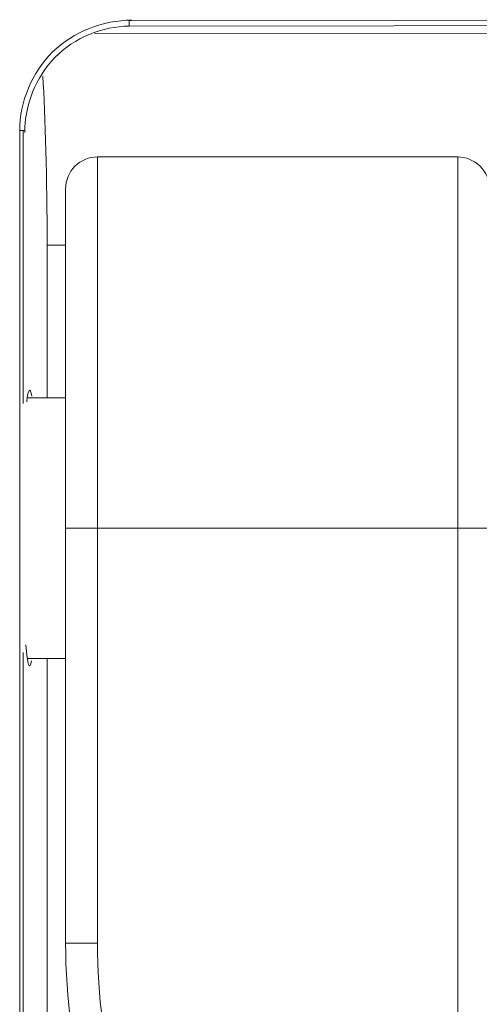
# Model space of a CAD drawing. Header units: centimetres. Extents: x -30 to 30, y -78 to 83.
# Tile 32 of 86: x -2.376 to -2.069, y -3.117 to -2.46. Entities that reach past the tile are written whole.
import ezdxf

# ---------------------------------------------------------------- set-up
doc = ezdxf.new("R2010")
doc.units = ezdxf.units.CM
doc.header["$MEASUREMENT"] = 0
doc.layers.add('LAYER_19952', color=7, linetype='Continuous')

msp = doc.modelspace()

# ---------------------------------------------------------------- linework, layer by layer
at = {"layer": 'LAYER_19952', "lineweight": 9}
for points in [[(-2.3008, -2.46069), (-2.31974, -2.46071), (-2.33956, -2.46824), (-2.3535, -2.48189), (-2.36743, -2.49553), (-2.37551, -2.51529), (-2.37551, -2.5342)], [(-2.37211, -2.53553), (-2.37211, -2.51757), (-2.36494, -2.49877), (-2.35198, -2.48555), (-2.33904, -2.47235), (-2.32033, -2.4647), (-2.3024, -2.46468)], [(-2.32362, -2.55188), (-2.32924, -2.55188), (-2.33464, -2.55411), (-2.33862, -2.55809), (-2.34259, -2.56207), (-2.34483, -2.56746), (-2.34483, -2.57309)], [(-2.062, -2.57309), (-2.062, -2.56746), (-2.06423, -2.56207), (-2.06821, -2.55809), (-2.0722, -2.55411), (-2.07759, -2.55188), (-2.08321, -2.55188)]]:
    msp.add_open_spline(points, degree=3, knots=[0, 0, 0, 0, 0.5, 0.5, 0.5, 1, 1, 1, 1], dxfattribs=at)
for points in [[(-2.3024, -2.46101), (-2.3024, -2.46101), (-1.7721, -2.46036), (-1.7721, -2.46036)], [(-2.3024, -2.46101), (-2.3024, -2.46101), (-2.3024, -2.46468), (-2.3024, -2.46468)], [(-1.7721, -2.46403), (-1.7721, -2.46403), (-2.3024, -2.46468), (-2.3024, -2.46468)], [(-1.74462, -2.4697), (-1.74462, -2.4697), (-2.32558, -2.46935), (-2.32558, -2.46935)], [(-2.35722, -2.61066), (-2.35722, -2.56644), (-2.3583, -2.52476), (-2.36014, -2.49803)], [(-2.37184, -2.5342), (-2.37184, -2.5342), (-2.37551, -2.5342), (-2.37551, -2.5342)], [(-2.37551, -3.73622), (-2.37551, -3.73622), (-2.37551, -2.5342), (-2.37551, -2.5342)], [(-2.37311, -2.71628), (-2.37311, -2.71628), (-2.37311, -2.5342), (-2.37311, -2.5342)], [(-2.08321, -2.55188), (-2.08321, -2.55188), (-2.32362, -2.55188), (-2.32362, -2.55188)], [(-2.32362, -2.55188), (-2.32362, -2.55188), (-2.32362, -3.07608), (-2.32362, -3.07608)], [(-2.08321, -3.66198), (-2.08321, -3.66198), (-2.08321, -2.55188), (-2.08321, -2.55188)], [(-2.34483, -3.07608), (-2.34483, -3.07608), (-2.34483, -2.57309), (-2.34483, -2.57309)], [(-2.34483, -2.61066), (-2.34483, -2.61066), (-2.35722, -2.61066), (-2.35722, -2.61066)], [(-2.35722, -2.61066), (-2.35722, -2.61066), (-2.35722, -2.71242), (-2.35722, -2.71242)], [(-2.3675, -2.71135), (-2.36859, -2.70505), (-2.36977, -2.70638), (-2.37081, -2.71509)], [(-2.37021, -2.71242), (-2.37021, -2.71242), (-2.34483, -2.71242), (-2.34483, -2.71242)], [(-2.062, -2.79935), (-2.062, -2.79935), (-2.34483, -2.79935), (-2.34483, -2.79935)], [(-2.37146, -2.87713), (-2.3703, -2.89102), (-2.36889, -2.89489), (-2.36757, -2.88779)], [(-2.37311, -3.73622), (-2.37311, -3.73622), (-2.37311, -2.88242), (-2.37311, -2.88242)], [(-2.37026, -2.88629), (-2.37026, -2.88629), (-2.34483, -2.88629), (-2.34483, -2.88629)], [(-2.35722, -2.88629), (-2.35722, -2.88629), (-2.35722, -3.65976), (-2.35722, -3.65976)], [(-2.34483, -3.07608), (-2.34483, -3.07608), (-2.32362, -3.07608), (-2.32362, -3.07608)], [(-2.34483, -3.07608), (-2.34483, -3.11299), (-2.34001, -3.14973), (-2.3305, -3.18539)], [(-2.32362, -3.07608), (-2.32362, -3.11114), (-2.31904, -3.14605), (-2.31001, -3.17993)]]:
    msp.add_open_spline(points, degree=3, dxfattribs=at)

doc.saveas('drawing.dxf')
